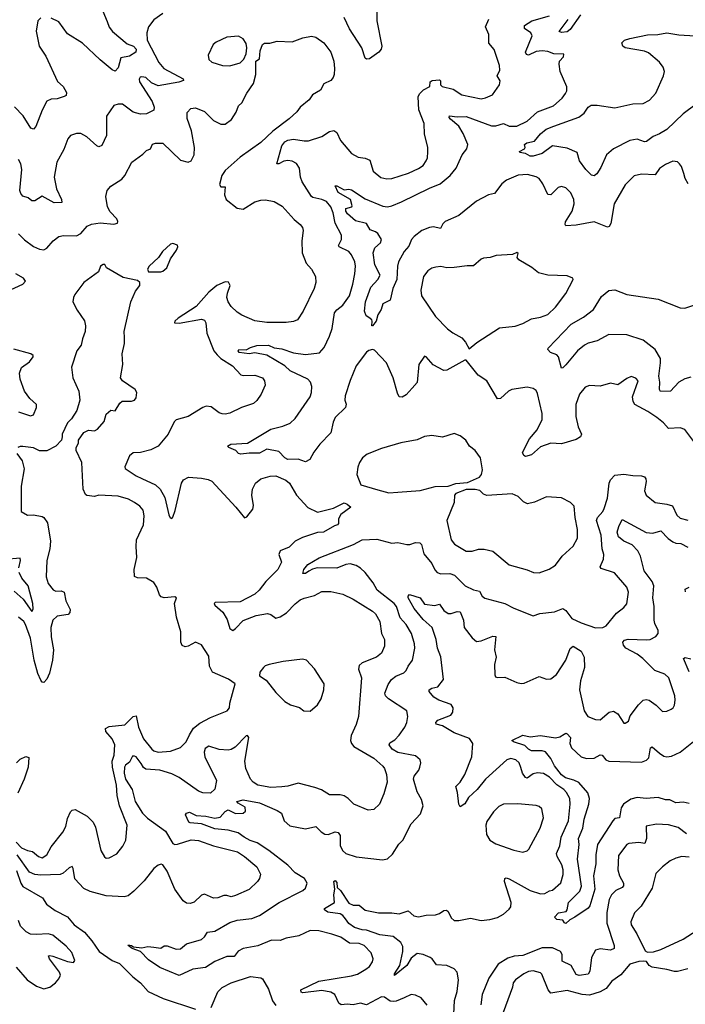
# Model space of a CAD drawing. Extents: x 1771496 to 1971148, y 471553 to 643630.
# Tile 255 of 256: x 1778513 to 1782989, y 625490 to 632114. Entities that reach past the tile are written whole.
import ezdxf

# ---------------------------------------------------------------- set-up
doc = ezdxf.new("R2010")
doc.units = 0

msp = doc.modelspace()

# ---------------------------------------------------------------- linework, layer by layer
at = {"layer": '0CON10XD'}
for points in [[(1779050, 632225), (1779100.8, 632100.8), (1779114.1, 632064.1), (1779136.9, 632035), (1779235, 631951.8), (1779277.5, 631935), (1779295.4, 631914.6), (1779294.4, 631895.6), (1779251.2, 631868.8), (1779193.4, 631856.6), (1779175, 631790), (1779155, 631768), (1779135, 631777.5), (1779055, 631843.1), (1778935, 631956.7), (1778835, 632019.2), (1778775, 632100), (1778725, 632124.4)], [(1779475.7, 632155), (1779415, 632112.5), (1779378.6, 632065), (1779366.7, 632025), (1779370.5, 631975), (1779447.9, 631825), (1779483.1, 631785), (1779612.5, 631715), (1779615.4, 631704.6), (1779584, 631694), (1779445, 631668), (1779398.4, 631688.4), (1779360, 631725), (1779335, 631730), (1779323.6, 631726.4), (1779316.8, 631713.2), (1779317.8, 631695), (1779404.2, 631564.2), (1779416.9, 631525), (1779415.5, 631504.5), (1779365, 631480), (1779325, 631478.4), (1779275, 631491.6), (1779205, 631544.4), (1779175, 631545.7), (1779145, 631536), (1779095.7, 631465), (1779095.7, 631335), (1779065, 631266.7), (1779045, 631258), (1779031.2, 631265), (1778965, 631326.7), (1778925, 631347.1), (1778895, 631349.2), (1778855, 631334.2), (1778837, 631313), (1778809.1, 631240.9), (1778763.2, 631155), (1778744.2, 631054.2), (1778760.6, 630975), (1778793.3, 630905), (1778796.7, 630883.3), (1778745, 630882.7), (1778665, 630925.7), (1778615, 630894.2), (1778595, 630894.2), (1778568.8, 630915), (1778535, 630927.1), (1778520, 630945), (1778513.1, 630965), (1778528.1, 631105), (1778521.4, 631145), (1778505, 631173.8)], [(1780914.6, 632175.4), (1780914.6, 632105), (1780948.5, 631935), (1780943.8, 631915), (1780927.5, 631895), (1780865, 631850), (1780845, 631847.1), (1780835, 631854.2), (1780813.4, 631925), (1780731.2, 632051.2), (1780695, 632127.5)], [(1782284.1, 632145.9), (1782215, 632048.2), (1782195, 632032), (1782155, 632026.7), (1782141.4, 632035), (1782200.5, 632115)], [(1778655, 632125.8), (1778634.2, 632105), (1778623.1, 632036.9), (1778644.2, 631935), (1778689.3, 631869.3), (1778767.7, 631697.7), (1778804.2, 631665), (1778827.1, 631625), (1778825.5, 631604.5), (1778812.9, 631597.1), (1778765, 631581.4), (1778725, 631580), (1778694.6, 631565.4), (1778663.1, 631505), (1778622, 631395), (1778605, 631376.2), (1778588.8, 631385), (1778536.4, 631466.4), (1778477.9, 631527.9)], [(1782015, 629240), (1781955, 629186.9), (1781915, 629176.2), (1781902.7, 629182.7), (1781893.1, 629203.1), (1781941.2, 629295), (1781992.9, 629355), (1782025.4, 629425), (1782025.9, 629465), (1781995, 629600), (1781985, 629620), (1781965, 629633.5), (1781925, 629641.8), (1781821.2, 629625), (1781800, 629615), (1781745, 629566), (1781725, 629563.8), (1781653.3, 629685), (1781595, 629721.2), (1781515, 629822.5), (1781505, 629822.5), (1781385, 629756.2), (1781365, 629753.8), (1781292.7, 629792.7), (1781246.7, 629845), (1781235, 629850), (1781195.9, 629794.1), (1781185, 629672.5), (1781151.2, 629635), (1781110.9, 629589.1), (1781085, 629574), (1781065, 629576.2), (1781052.2, 629602.2), (1781025.3, 629705.3), (1780979.1, 629805), (1780899.7, 629889.7), (1780885, 629894.6), (1780860.8, 629889.2), (1780845, 629877.5), (1780774.6, 629785.4), (1780735, 629687.5), (1780702.4, 629582.4), (1780698.6, 629555), (1780707.5, 629527.5), (1780703.1, 629505), (1780635, 629437.5), (1780620.8, 629405), (1780604.6, 629335.4), (1780531.7, 629258.3), (1780491.2, 629205), (1780464.4, 629155), (1780435, 629140), (1780385, 629156.2), (1780315, 629154), (1780296.5, 629165), (1780255, 629208.1), (1780175, 629224.6), (1780125, 629198.2), (1780055, 629198.2), (1780000.2, 629190.2), (1779983.3, 629195), (1779965.8, 629215.8), (1779920, 629235), (1779910, 629245), (1779932.7, 629257.3), (1780045, 629265.7), (1780201.9, 629358.1), (1780281.5, 629378.5), (1780331.2, 629398.8), (1780365, 629430.8), (1780465, 629575.8), (1780475.4, 629605.4), (1780476.2, 629646.2), (1780468.1, 629675), (1780449.4, 629695), (1780331.5, 629751.5), (1780295, 629785.2), (1780175, 629857.8), (1780095, 629871.8), (1780055, 629866.5), (1779988, 629875), (1779982, 629885), (1779986.1, 629893.9), (1780035, 629892), (1780065, 629907.8), (1780108.3, 629921.7), (1780185, 629923.3), (1780225, 629906.2), (1780275, 629899.7), (1780355, 629872.3), (1780435, 629862.1), (1780528, 629872), (1780561.2, 629908.8), (1780596.5, 629985), (1780613.1, 630036.9), (1780628.9, 630141.1), (1780645, 630161.4), (1780686.5, 630193.5), (1780730.4, 630255), (1780753.8, 630335), (1780765.5, 630405), (1780771.9, 630455), (1780765.6, 630485), (1780745, 630531.2), (1780725, 630554.2), (1780660.8, 630585), (1780655.8, 630595), (1780677.7, 630635), (1780677.3, 630665), (1780633.9, 630745), (1780620.6, 630815), (1780604.7, 630855), (1780575, 630891.2), (1780543.8, 630905), (1780485, 630917.3), (1780474.7, 630924.7), (1780413.2, 631023.2), (1780401.7, 631055), (1780395.3, 631115.3), (1780375, 631146.5), (1780345, 631162.1), (1780315, 631165.4), (1780289.1, 631160.9), (1780255, 631144.4), (1780241.2, 631145), (1780274.8, 631265.2), (1780295, 631292.5), (1780315, 631304.1), (1780355, 631310), (1780425, 631297.9), (1780455, 631299.4), (1780545, 631327.9), (1780595, 631360.6), (1780625, 631368.6), (1780644.5, 631354.5), (1780670.9, 631300.9), (1780745, 631214.2), (1780789.1, 631189.1), (1780835, 631182.9), (1780868, 631168), (1780890, 631095), (1780942.1, 631052.1), (1780982.1, 631042.1), (1781015, 631044.4), (1781128.3, 631081.7), (1781195, 631112.5), (1781225, 631133.8), (1781245.7, 631165), (1781255.6, 631185), (1781258.1, 631225), (1781256.3, 631256.3), (1781234.2, 631344.2), (1781232.9, 631415), (1781196.8, 631506.8), (1781192.3, 631595), (1781201.5, 631615), (1781227.8, 631642.2), (1781270.6, 631665), (1781272, 631695), (1781287.5, 631705), (1781335, 631708.6), (1781342.5, 631702.5), (1781342.5, 631675), (1781354.2, 631665), (1781427, 631647), (1781485, 631608.5), (1781615, 631581.8), (1781645, 631587.3), (1781691.6, 631608.4), (1781740, 631675), (1781742.7, 631702.7), (1781723.8, 631735), (1781740.6, 631775), (1781740, 631805), (1781703.4, 631913.4), (1781666.4, 631956.4), (1781668.2, 632015), (1781645.8, 632065), (1781667.7, 632117.7)], [(1783008.9, 631008.9), (1782987.1, 631045), (1782977.9, 631077.9), (1782963.3, 631125), (1782950, 631145), (1782935, 631156.7), (1782905, 631161.2), (1782855, 631140), (1782815, 631112), (1782785, 631070.8), (1782695, 631075.6), (1782645, 631064.2), (1782585, 631002.5), (1782509.6, 630875), (1782486.9, 630743.1), (1782477.4, 630722.6), (1782465, 630717.5), (1782375, 630754.5), (1782255, 630731.5), (1782186, 630726), (1782180, 630735), (1782184, 630754), (1782228.5, 630825), (1782241.1, 630875), (1782238.9, 630905), (1782219.2, 630949.2), (1782185, 630982.9), (1782155, 630991.1), (1782134.2, 630985), (1782085, 630935.7), (1782065, 630937.5), (1782030.6, 631010.6), (1782005.5, 631045.5), (1781986.5, 631056.5), (1781927.9, 631072.1), (1781865, 631068.7), (1781785.8, 631035), (1781755, 631009.2), (1781705.8, 630945), (1781665, 630935.6), (1781585, 630893.5), (1781465, 630796.7), (1781372.9, 630755), (1781358.5, 630741.5), (1781341.4, 630708.6), (1781295, 630719.3), (1781268.8, 630715), (1781217.5, 630695), (1781165, 630655.5), (1781148.5, 630635), (1781128.8, 630591.2), (1781097.1, 630555), (1781060.4, 630485), (1781052.7, 630455), (1781048.7, 630365), (1781022.5, 630305), (1781005, 630226.7), (1780955, 630201.4), (1780944, 630165), (1780921.3, 630128.7), (1780910, 630085), (1780885, 630053.3), (1780880, 630055), (1780884, 630085), (1780880, 630095), (1780860.5, 630110.5), (1780841.7, 630121.7), (1780832.2, 630152.2), (1780839.2, 630215), (1780873.3, 630315), (1780921.3, 630365), (1780936.7, 630395), (1780901.4, 630465), (1780890.8, 630545), (1780901.4, 630578.6), (1780938.3, 630611.7), (1780945.5, 630635.5), (1780920, 630675), (1780905, 630687.1), (1780870.2, 630700.2), (1780845, 630742), (1780770.4, 630760.4), (1780717, 630807), (1780706, 630825), (1780706.7, 630843.3), (1780745.9, 630854.1), (1780749.3, 630860.7), (1780736.9, 630905), (1780655, 630951.3), (1780633.9, 630996.1), (1780645, 630996), (1780695, 630968.6), (1780725, 630972.5), (1780745, 630968.1), (1780835, 630907.5), (1780955, 630858.5), (1780985, 630855.4), (1781015, 630860.8), (1781080.7, 630889.3), (1781269.1, 630980.9), (1781340.6, 631009.4), (1781408.2, 631065), (1781448.5, 631115), (1781488.1, 631205), (1781520, 631245), (1781525.6, 631275), (1781495, 631348.6), (1781466.8, 631396.8), (1781409.4, 631445), (1781400.6, 631455), (1781402.5, 631467.5), (1781455, 631460.7), (1781515, 631461.8), (1781685, 631398.8), (1781715, 631399.1), (1781765, 631414.5), (1781805, 631397.7), (1781855, 631398.4), (1781925, 631431.1), (1781995, 631492.9), (1782102.5, 631535), (1782160.6, 631585), (1782183.1, 631616.9), (1782190.9, 631635), (1782191.4, 631661.4), (1782147.8, 631765), (1782140.6, 631815), (1782142.5, 631835), (1782168.8, 631865), (1782172.5, 631882.5), (1782105, 631884.4), (1782065, 631900.9), (1782025, 631904.6), (1781985, 631898.9), (1781935, 631875.6), (1781920.7, 631880.7), (1781913.5, 631895), (1781957.9, 632005), (1781950.5, 632025), (1781907.8, 632055), (1781906.7, 632075), (1781957.1, 632105), (1782075, 632139.6)], [(1783061.2, 631545), (1782975, 631480), (1782864.2, 631375.8), (1782815.2, 631344.8), (1782771.4, 631328.6), (1782726.7, 631293.3), (1782715, 631291.5), (1782665, 631309.2), (1782615, 631301.1), (1782505, 631245.7), (1782459.4, 631205), (1782420.9, 631119.1), (1782394.1, 631075.9), (1782375, 631063.8), (1782357.7, 631067.7), (1782320, 631105), (1782276.9, 631165), (1782260.8, 631220.8), (1782195, 631250), (1782095, 631265.6), (1782025, 631213.5), (1781965, 631196), (1781945, 631196.7), (1781915, 631213.3), (1781875, 631220), (1781873.8, 631226.2), (1781907.5, 631245), (1781912.5, 631255), (1781907.5, 631275), (1781923.3, 631285), (1781974.5, 631295.5), (1782015, 631345.7), (1782052.7, 631377.3), (1782103.6, 631396.4), (1782271.6, 631458.4), (1782309.2, 631485), (1782335.7, 631524.3), (1782355, 631538.8), (1782395, 631539.4), (1782515, 631521.5), (1782635, 631548.2), (1782705, 631548.9), (1782748, 631572), (1782790.8, 631619.2), (1782842.5, 631735), (1782848.1, 631765), (1782840, 631795), (1782815, 631828.6), (1782740.5, 631890.5), (1782715, 631901.2), (1782583.8, 631923.8), (1782568.8, 631935), (1782562.3, 631957.7), (1782578.8, 631975), (1782615, 631988.2), (1782735, 632012), (1782804.6, 632014.6), (1782865, 632025.4), (1782945, 632012.2), (1783055, 632004.3)], [(1778505, 630673.8), (1778545, 630632), (1778605, 630588), (1778645, 630570), (1778675, 630565.8), (1778695, 630576), (1778738, 630625), (1778775, 630656), (1778807.3, 630662.7), (1778895, 630658.9), (1778925, 630675.8), (1778966.3, 630723.7), (1778995, 630738.5), (1779055, 630746.2), (1779145, 630738.6), (1779170, 630745), (1779173.8, 630755), (1779165.7, 630775), (1779120.2, 630820.2), (1779103.3, 630855), (1779092.9, 630925), (1779102, 630965), (1779126.6, 630993.4), (1779199.8, 631040.2), (1779220, 631065), (1779265.8, 631155), (1779341.5, 631208.5), (1779365, 631234), (1779392, 631245), (1779405, 631276.2), (1779425.9, 631284.1), (1779475, 631282), (1779595, 631168), (1779645, 631156), (1779665.5, 631164.5), (1779685.7, 631205), (1779689.2, 631255), (1779669.2, 631365), (1779639.7, 631449.7), (1779639.7, 631490.3), (1779663, 631517), (1779695, 631520.8), (1779755, 631495.8), (1779791.1, 631461.1), (1779816.2, 631435), (1779865, 631410.8), (1779895, 631412), (1779937.9, 631442.1), (1779969.1, 631490.9), (1779983.8, 631535), (1780005.5, 631554.5), (1780039.5, 631620.5), (1780086, 631685), (1780100.8, 631745), (1780100, 631835), (1780125, 631850), (1780128.9, 631905), (1780145, 631946.2), (1780160, 631955), (1780195, 631955.5), (1780245, 631968.2), (1780345, 631964.3), (1780417.7, 631992.3), (1780475, 632003.3), (1780505, 631996), (1780557.9, 631957.9), (1780606, 631895), (1780624.2, 631835), (1780630, 631785), (1780626.7, 631745), (1780621.2, 631725), (1780604.2, 631705.8), (1780558.3, 631681.7), (1780535, 631638.8), (1780482.4, 631607.6), (1780459.2, 631575), (1780398.8, 631525), (1780376.2, 631495), (1780325, 631447.5), (1780215.8, 631364.2), (1780135, 631287.5), (1779995, 631187.8), (1779895, 631098.6), (1779871.1, 631065), (1779855.8, 631005), (1779865, 630990), (1779895, 630990), (1779889.3, 630935), (1779901.2, 630905), (1779975.5, 630845.5), (1780015, 630838.6), (1780095, 630888), (1780135, 630898.8), (1780165, 630901.2), (1780225, 630891.2), (1780278.3, 630858.3), (1780359.1, 630769.1), (1780398.8, 630735), (1780413.8, 630715), (1780418.8, 630695), (1780410, 630625), (1780413.1, 630545), (1780438.1, 630475), (1780475.8, 630435), (1780501.4, 630385), (1780504.3, 630345), (1780493.6, 630306.4), (1780417.9, 630152.1), (1780380, 630095), (1780355, 630084.2), (1780305, 630076), (1780175, 630077.1), (1780095, 630088.6), (1780006.4, 630126.4), (1779976, 630145), (1779935, 630184.2), (1779915.7, 630215), (1779905.7, 630245), (1779909.4, 630275), (1779927.1, 630325), (1779917.5, 630347.5), (1779895, 630349.2), (1779838, 630325), (1779785, 630280.6), (1779698.9, 630185), (1779578.8, 630105), (1779556.7, 630085), (1779553.8, 630075), (1779585, 630072.2), (1779735, 630098.2), (1779755, 630092.5), (1779764.5, 630074.5), (1779772, 630005), (1779819.1, 629885), (1779840, 629860)], [(1779925, 631803.1), (1779995, 631824.2), (1780020.9, 631849.1), (1780036.2, 631885), (1780040.8, 631925), (1780035, 631953.3), (1780015, 631985.8), (1779985, 632003.8), (1779905, 631996.7), (1779835, 631963.3), (1779814.2, 631945.8), (1779780, 631875), (1779783.8, 631845), (1779805, 631828.8), (1779875.8, 631805.8), (1779925, 631803.1)], [(1779463, 630417), (1779475, 630422.5), (1779502.5, 630445), (1779527.5, 630505), (1779567.7, 630562.3), (1779576.7, 630585), (1779575, 630597.5), (1779543, 630607), (1779526.4, 630603.6), (1779473.3, 630555), (1779446.4, 630513.6), (1779382.5, 630455), (1779372.5, 630435), (1779378.3, 630418.3), (1779463, 630417)], [(1781535, 629900), (1781587, 629943), (1781738.3, 630041.7), (1781845, 630052.9), (1781895, 630069.2), (1781955, 630101.4), (1782015, 630112.9), (1782065, 630131.4), (1782115, 630180), (1782185, 630271.2), (1782233.8, 630365), (1782233.3, 630375), (1782195, 630391.2), (1782065, 630395.8), (1782000.9, 630410.9), (1781957.6, 630447.6), (1781868.8, 630498.8), (1781858.8, 630515), (1781865, 630540), (1781855, 630547.5), (1781826.4, 630533.6), (1781716.4, 630526.4), (1781675.8, 630514.2), (1781630.7, 630509.3), (1781615, 630503.3), (1781565, 630457.5), (1781522.1, 630457.9), (1781435, 630445.5), (1781384.4, 630444.4), (1781345, 630454), (1781310.3, 630449.7), (1781285, 630443.1), (1781258, 630425), (1781227.1, 630385), (1781209.4, 630295), (1781215.7, 630255.7), (1781308, 630118), (1781390, 630035), (1781425, 630007.5), (1781485, 629973.8), (1781510, 629945), (1781535, 629900)], [(1779095, 626473.8), (1779115, 626474), (1779165, 626502), (1779205.5, 626554.5), (1779225.7, 626595), (1779235.6, 626695), (1779184.7, 626824.7), (1779168.5, 626895), (1779163.5, 626965), (1779135.8, 627085), (1779135.2, 627124.8), (1779147.1, 627165), (1779153.6, 627235), (1779134.5, 627275), (1779091.5, 627325), (1779090.8, 627345), (1779115, 627358.5), (1779220.5, 627369.5), (1779275, 627425.7), (1779295, 627431.2), (1779312.3, 627355), (1779346.4, 627275), (1779401.4, 627205), (1779415, 627194.4), (1779445, 627185.6), (1779526.3, 627193.7), (1779595, 627217.1), (1779632.9, 627255), (1779655, 627302.5), (1779682.3, 627347.7), (1779725, 627381.1), (1779795, 627418.1), (1779908.8, 627465), (1779923.8, 627485), (1779926, 627515), (1779962.5, 627645), (1779917.9, 627677.9), (1779808.8, 627725), (1779789.2, 627765), (1779785, 627832.5), (1779735, 627907.5), (1779695, 627926.7), (1779645, 627898.8), (1779625, 627893.8), (1779605, 627902.5), (1779596, 627925), (1779595.5, 627995), (1779566.5, 628095), (1779553.6, 628186.4), (1779566.7, 628225), (1779555, 628230), (1779485, 628223.8), (1779465, 628230), (1779453.8, 628245), (1779435.9, 628295.9), (1779415, 628326.7), (1779365.6, 628355.6), (1779305, 628359.2), (1779285, 628366.7), (1779282.2, 628415), (1779300.6, 628495), (1779295, 628570), (1779299.2, 628615), (1779345.7, 628715), (1779350.6, 628775), (1779342, 628815), (1779320.3, 628840.3), (1779285, 628865.7), (1779245, 628887.5), (1779175, 628908.6), (1779045, 628915.8), (1779015, 628906.2), (1778965, 628912), (1778955, 628918.8), (1778938.9, 628955), (1778930, 629135), (1778892.5, 629215), (1778892.5, 629235), (1778907.5, 629265), (1778907.5, 629285), (1778945, 629336.7), (1778975, 629351.2), (1779015, 629348.8), (1779035, 629358), (1779080.2, 629409.8), (1779095, 629460), (1779125, 629486.7), (1779155, 629482.5), (1779186.7, 629535), (1779201.7, 629548.3), (1779265, 629546.7), (1779285, 629553.3), (1779295, 629570), (1779300, 629605), (1779290, 629625), (1779205, 629683.3), (1779191.2, 629705), (1779206.7, 629795), (1779202.5, 629865), (1779218, 629935), (1779216.7, 629975), (1779216.2, 630015), (1779260, 630215), (1779291.7, 630288.3), (1779320, 630325), (1779320, 630345), (1779305, 630360), (1779208.3, 630378.3), (1779097.5, 630445), (1779086.1, 630466.1), (1779075, 630466.2), (1779056.7, 630455), (1779041.7, 630418.3), (1778945, 630346.7), (1778884.2, 630265.8), (1778873.8, 630245), (1778871.2, 630215), (1778898.8, 630158.8), (1778948.6, 630088.6), (1778955.9, 630054.1), (1778954, 630015), (1778934.3, 629965.7), (1778925.8, 629925), (1778898, 629885), (1778862, 629775), (1778870, 629705), (1778910, 629615), (1778917.5, 629555), (1778896, 629485), (1778860.5, 629429.5), (1778835, 629402.5), (1778798.8, 629325), (1778798, 629308), (1778793.8, 629285), (1778756.7, 629245), (1778695.8, 629214.2), (1778645, 629214.2), (1778605, 629234.2), (1778535, 629243.3), (1778515, 629243.3), (1778500, 629235)], [(1778425.4, 630284.6), (1778534, 630335), (1778552.5, 630355), (1778538, 630375), (1778488, 630405)], [(1783025, 629708), (1782985, 629698), (1782945, 629674.2), (1782890, 629615), (1782822.3, 629612.3), (1782814.5, 629625), (1782817.3, 629675), (1782809.5, 629715), (1782822.5, 629805), (1782821.1, 629835), (1782785.4, 629895), (1782705, 629956.9), (1782595, 629993.5), (1782473.6, 629996.4), (1782397, 629953), (1782335, 629937.3), (1782310.8, 629925), (1782263.1, 629885), (1782185, 629790.8), (1782165, 629771.2), (1782155, 629770), (1782135, 629846.7), (1782125, 629858), (1782081.2, 629875), (1782063.8, 629895), (1782066.2, 629905), (1782220, 630065), (1782305, 630113.1), (1782371.4, 630165), (1782425, 630252), (1782475, 630292), (1782515, 630296.2), (1782595, 630264.5), (1782807.1, 630232.9), (1782955, 630176.2), (1782985, 630173.6), (1783045, 630192.9)], [(1778505.2, 629475.2), (1778585, 629449.1), (1778605.6, 629455), (1778625.5, 629505), (1778625.8, 629525), (1778581.5, 629565), (1778545, 629614.2), (1778516.7, 629695), (1778511.4, 629735), (1778525, 629773.8), (1778578.4, 629811.6), (1778604.3, 629845), (1778602.5, 629855), (1778586.7, 629866.7), (1778472.5, 629897.5)], [(1779840, 629860), (1779865.5, 629835.5), (1779944, 629784), (1779998.8, 629725), (1780015, 629719.4), (1780095, 629721.4), (1780145, 629704), (1780160, 629685), (1780162.5, 629655), (1780137.5, 629595), (1780107.5, 629552.5), (1780085, 629532), (1780005, 629504.2), (1779925, 629467.1), (1779895, 629459.4), (1779875, 629462.5), (1779855, 629469.2), (1779799.8, 629509.8), (1779766.6, 629513.4), (1779745, 629505.6), (1779646.7, 629443.3), (1779565, 629422.2), (1779551.8, 629408.2), (1779510.6, 629325), (1779444.6, 629245.4), (1779395, 629219.1), (1779325, 629202.5), (1779275, 629198.9), (1779251.4, 629178.6), (1779220.8, 629105), (1779222.5, 629095), (1779295, 629045.5), (1779335, 629026.2), (1779425, 628983.6), (1779457.8, 628955), (1779488.8, 628898.8), (1779515, 628782.5), (1779525, 628762.5), (1779535, 628757.5), (1779543.6, 628766.4), (1779558.6, 628811.4), (1779601.1, 628995), (1779615, 629017.1), (1779647.5, 629035), (1779735, 629030), (1779780.7, 629020.7), (1779805, 629009.2), (1779966.9, 628835), (1780025, 628763.3), (1780039.7, 628770.3), (1780079.5, 628820.5), (1780084, 628845), (1780074.3, 628915), (1780079.2, 628955), (1780098, 628995), (1780133.3, 629025), (1780196.8, 629043.2), (1780234.3, 629044.3), (1780302.5, 629015), (1780326, 628995), (1780374, 628915), (1780451.4, 628831.4), (1780515, 628800), (1780623.6, 628826.4), (1780695, 628863.6), (1780715.8, 628855), (1780738.8, 628835), (1780673.3, 628785), (1780657.5, 628755), (1780657.5, 628725), (1780650, 628715), (1780630.5, 628709.5), (1780555, 628665.7), (1780515, 628664.4), (1780415, 628631.1), (1780364.7, 628605.3), (1780324.7, 628565.3), (1780265, 628540.6), (1780254.4, 628515), (1780272.7, 628465), (1780249.2, 628415), (1780167.1, 628335), (1780123.6, 628276.4), (1780095, 628249.6), (1779995, 628197.9), (1779826.2, 628193.8), (1779820, 628185), (1779826, 628175), (1779878.8, 628128.8), (1779908.7, 628078.7), (1779925, 628018.6), (1779945, 628004.4), (1779965, 628017.5), (1780015, 628071.5), (1780103.8, 628105), (1780178.1, 628118.1), (1780202.1, 628112.1), (1780235, 628087.8), (1780265, 628095.5), (1780306.9, 628123.1), (1780365, 628184.2), (1780399.1, 628210.9), (1780425, 628222.9), (1780495, 628239.2), (1780544.2, 628265.8), (1780605, 628266), (1780685, 628250), (1780755, 628215.8), (1780886, 628135), (1780905, 628117.5), (1780935.6, 628065), (1780946.2, 627985), (1780966, 627945), (1780965, 627900), (1780945, 627852.5), (1780911.2, 627825), (1780815, 627786.5), (1780795, 627769.2), (1780791.2, 627745), (1780812.2, 627685), (1780790, 627425), (1780775, 627372.5), (1780741.5, 627298.5), (1780737.1, 627265), (1780743.6, 627243.6), (1780760, 627225), (1780895, 627145.6), (1780955, 627091.4), (1780965.6, 627075), (1780979.4, 627035), (1780984.3, 626985), (1780962, 626905), (1780932, 626835), (1780895, 626800), (1780855, 626796.7), (1780760, 626835), (1780722, 626875), (1780695, 626891.4), (1780667.9, 626897.9), (1780595, 626897.8), (1780542.4, 626932.4), (1780498.3, 626948.3), (1780385, 626976.9), (1780315, 626956.7), (1780275, 626953.5), (1780201.3, 626948.7), (1780115, 626963.5), (1780083, 626983), (1780065, 627004), (1780034.5, 627075), (1780026.9, 627125), (1780054, 627284), (1780045, 627298), (1780035, 627295.7), (1779961.3, 627218.7), (1779935, 627204.6), (1779915, 627200.4), (1779855, 627203.8), (1779785, 627226.5), (1779760.1, 627209.9), (1779753.4, 627185), (1779757.5, 627155), (1779836.1, 626995), (1779825, 626938), (1779795, 626910.8), (1779745, 626911.4), (1779715, 626924.4), (1779585.6, 627015), (1779535, 627040.8), (1779455, 627063.9), (1779361.3, 627071.3), (1779345, 627083.1), (1779328.9, 627108.9), (1779295, 627153.5), (1779285, 627160), (1779271.9, 627158.1), (1779252.1, 627117.9), (1779225, 627098.2), (1779217.3, 627085), (1779215.6, 627045), (1779225, 627003.2), (1779269.2, 626935), (1779289.7, 626855), (1779339.7, 626775), (1779371.7, 626741.7), (1779493.1, 626655), (1779541.7, 626571.7), (1779555, 626565.6), (1779575, 626567.3), (1779665.5, 626595.5), (1779715, 626590.6), (1779815, 626555.5), (1779978, 626515), (1780025.6, 626485), (1780108.1, 626415), (1780132.5, 626365), (1780125.7, 626335), (1780112.5, 626315), (1780057, 626263), (1779965, 626221.4), (1779935, 626212.2), (1779905, 626222.5), (1779885, 626222.5), (1779845, 626206), (1779815.9, 626204.1), (1779755, 626231.2), (1779735, 626223.8), (1779685, 626176), (1779658.3, 626168.3), (1779635, 626170), (1779612, 626185), (1779555, 626264), (1779504.2, 626385), (1779475, 626427.5), (1779465, 626433.3), (1779445, 626426.7), (1779415, 626404), (1779350.2, 626319.8), (1779280.3, 626249.7), (1779241.3, 626218.7), (1779215, 626211.9), (1779095, 626220), (1778987.8, 626247.8), (1778945, 626268.6), (1778882.7, 626332.7), (1778873.3, 626403.3), (1778865, 626417.5), (1778845, 626408.5), (1778805, 626370.8), (1778785, 626363.3), (1778655, 626357.5), (1778615, 626362.9), (1778579.4, 626379.4), (1778495.4, 626495)], [(1783047, 629277), (1782985, 629356.2), (1782955, 629368.8), (1782875, 629364.2), (1782841.3, 629401.3), (1782797, 629437), (1782737.4, 629477.4), (1782650, 629525), (1782637.5, 629545), (1782633.9, 629576.1), (1782671.1, 629685), (1782655, 629702.7), (1782625, 629712.5), (1782595, 629700.8), (1782535, 629656.2), (1782485, 629668.8), (1782415, 629648.8), (1782345, 629652.9), (1782315, 629640.8), (1782276.6, 629593.4), (1782251.4, 629525), (1782252.5, 629445), (1782268.6, 629375), (1782290, 629325), (1782283, 629307), (1782255, 629290), (1782155, 629260.6), (1782085, 629265.6), (1782015, 629240)], [(1780995, 628930), (1781055, 628934.3), (1781205, 628947.1), (1781307, 628973), (1781395, 628976), (1781445, 628993.1), (1781525, 629000.6), (1781604.2, 629035), (1781617.5, 629055), (1781624, 629085), (1781612, 629165), (1781575.9, 629215.9), (1781536.7, 629245), (1781513.8, 629285), (1781475, 629313.8), (1781435, 629328.8), (1781355, 629306.2), (1781285, 629316.2), (1781235, 629310), (1781185, 629288), (1781075, 629266), (1780945, 629229.2), (1780848.3, 629191.7), (1780818.8, 629165), (1780798, 629135), (1780785.8, 629104.2), (1780780, 629055), (1780806.7, 628985), (1780920.3, 628950.3), (1780995, 628930)], [(1778493.3, 629195), (1778528.8, 629145), (1778542.3, 629092.3), (1778522.5, 628975), (1778522.5, 628805), (1778565, 628780), (1778605, 628782), (1778665, 628772), (1778676, 628765), (1778699.3, 628729.3), (1778720.6, 628605), (1778715.5, 628554.5), (1778694.4, 628474.4), (1778691.4, 628365), (1778705, 628321.2), (1778737.1, 628277.1), (1778755, 628270), (1778791.5, 628271.5), (1778811.5, 628261.5), (1778822.7, 628205), (1778853.2, 628145), (1778850, 628125), (1778838.1, 628111.9), (1778765, 628100.5), (1778736.5, 628075), (1778722.8, 628025), (1778725, 627962.5), (1778739.6, 627875), (1778733.1, 627805), (1778712.8, 627717.2), (1778695, 627676.7), (1778675, 627654), (1778665, 627656.2), (1778655, 627671.2), (1778634.6, 627715), (1778610.4, 627805), (1778585, 627954), (1778552.4, 628045), (1778540.4, 628065), (1778504.5, 628095)], [(1781253.2, 625483.2), (1781213.4, 625533.4), (1781175, 625551.5), (1781145, 625555.4), (1781097.4, 625532.6), (1781045, 625510.7), (1781025, 625508.3), (1781005, 625511.8), (1780965, 625537.2), (1780945, 625540.8), (1780845, 625486.8), (1780805, 625497.7), (1780755, 625485.8), (1780715, 625490.4), (1780675, 625486.5), (1780658.2, 625498.2), (1780632.9, 625555), (1780605, 625570.2), (1780545, 625582.6), (1780415.8, 625565.8), (1780405, 625571.2), (1780403.4, 625586.6), (1780525, 625645.9), (1780745, 625681.1), (1780785, 625693.2), (1780840.6, 625725), (1780864.3, 625745), (1780885.8, 625775), (1780890.8, 625795), (1780876.9, 625835), (1780828.6, 625885), (1780795, 625897.7), (1780730.9, 625900.9), (1780671.5, 625941.5), (1780611.2, 625961.2), (1780525, 625983.5), (1780465, 625985.3), (1780390.2, 625949.8), (1780305.8, 625935), (1780265, 625918.4), (1780205, 625921.1), (1780115, 625882.4), (1780015, 625864.7), (1779982.8, 625847.2), (1779955, 625811.1), (1779905, 625810.3), (1779825, 625777.4), (1779762, 625738), (1779676.2, 625725), (1779585, 625684.4), (1779455, 625738.1), (1779378.3, 625788.3), (1779324.6, 625844.6), (1779270, 625865), (1779242.5, 625885), (1779245, 625890), (1779265, 625886.2), (1779277, 625877), (1779335, 625870), (1779375, 625878.6), (1779415, 625873.1), (1779461.7, 625868.3), (1779485, 625882.5), (1779505, 625882.5), (1779565, 625861.2), (1779595, 625862), (1779635, 625895.7), (1779735, 625925.7), (1779755, 625942.5), (1779775, 625975.6), (1779825, 625982.7), (1779925, 626040.4), (1779975, 626055.7), (1780072.9, 626067.1), (1780125, 626088.2), (1780258.6, 626175), (1780416, 626255), (1780435, 626270.8), (1780445.7, 626305), (1780427.1, 626335), (1780365, 626373.8), (1780315.5, 626425.5), (1780188.2, 626525), (1780108.9, 626575), (1780062.2, 626592.2), (1780023.3, 626615), (1779982.2, 626642.2), (1779915, 626661), (1779825, 626669.8), (1779735, 626704.8), (1779659.4, 626709.4), (1779650.7, 626715), (1779628.8, 626765), (1779635, 626776), (1779655, 626783.1), (1779700.6, 626760.6), (1779765, 626756.2), (1779825, 626740.9), (1779861.1, 626748.9), (1779895, 626787.5), (1779915, 626798.6), (1779965, 626774.3), (1780015, 626776.2), (1780031.7, 626788.3), (1780029.2, 626815), (1779982.1, 626842.1), (1779973.3, 626855), (1780015.5, 626864.5), (1780125, 626845.8), (1780245, 626794.5), (1780272.9, 626775), (1780292, 626725), (1780329.7, 626689.7), (1780435, 626669.4), (1780505, 626685.8), (1780539.8, 626649.8), (1780564.6, 626634.6), (1780588.1, 626631.9), (1780635, 626649.4), (1780654.5, 626644.5), (1780668.1, 626625), (1780668.7, 626558.7), (1780682.9, 626525), (1780706.2, 626505), (1780775, 626482.5), (1780952.3, 626462.3), (1780985, 626468.8), (1781020.5, 626499.5), (1781063.2, 626566.8), (1781088.8, 626595), (1781145, 626703.8), (1781208.3, 626771.7), (1781225.7, 626824.3), (1781215, 626866.7), (1781185, 626918.8), (1781161.5, 627005), (1781165.7, 627025), (1781196.2, 627065), (1781204, 627085), (1781211.2, 627115), (1781206.2, 627135), (1781175, 627161.4), (1781055, 627182.9), (1781018.5, 627205), (1780997.1, 627235), (1781002, 627248), (1781035, 627267.8), (1781065, 627299.4), (1781102.2, 627355), (1781115, 627386.2), (1781123.3, 627425), (1781115.8, 627465), (1780991.9, 627545), (1780972.2, 627565), (1780967.3, 627582.7), (1780989.8, 627640.2), (1781011.9, 627675), (1781042.3, 627697.7), (1781095, 627719.5), (1781111.1, 627735), (1781124.8, 627765.2), (1781154.5, 627805), (1781169.1, 627885), (1781167.1, 627915), (1781147.4, 627985), (1781112.6, 628045), (1781070.2, 628090.2), (1781046.4, 628165), (1781030, 628185), (1780917.2, 628275), (1780890.3, 628325), (1780835.5, 628395.5), (1780805, 628424.6), (1780775, 628442.3), (1780735, 628452.1), (1780705, 628447.7), (1780645, 628424.1), (1780513.6, 628426.4), (1780481.8, 628418.2), (1780457.1, 628402.9), (1780435, 628387.5), (1780417.5, 628387.5), (1780424.4, 628415), (1780450.5, 628449.5), (1780526.7, 628493.3), (1780757.6, 628582.4), (1780815, 628614.5), (1780915, 628619.5), (1781015, 628592.9), (1781055, 628595.8), (1781115, 628584), (1781136.1, 628583.9), (1781175, 628596.2), (1781203.3, 628593.3), (1781215, 628582.5), (1781230.2, 628520.2), (1781284.6, 628455), (1781303.5, 628413.5), (1781320, 628395), (1781345, 628384.7), (1781405, 628387.2), (1781437.4, 628377.4), (1781507.5, 628305), (1781565, 628278.2), (1781605, 628268.6), (1781623.1, 628235), (1781641.6, 628221.6), (1781776, 628186), (1781835, 628155.6), (1781965, 628102.9), (1782010.3, 628119.7), (1782109.1, 628130.9), (1782165, 628152), (1782185, 628138), (1782225.4, 628085.4), (1782288.8, 628055), (1782385, 628022.5), (1782434.5, 628025.5), (1782455.7, 628035), (1782525, 628122), (1782575, 628160), (1782595, 628183.8), (1782606.6, 628263.4), (1782595, 628295.8), (1782513.5, 628393.5), (1782422.7, 628422.7), (1782415, 628432.5), (1782437.5, 628485), (1782440.4, 628515), (1782430, 628555), (1782423.2, 628645), (1782391.2, 628745), (1782399.1, 628765), (1782435, 628804.4), (1782444, 628825), (1782465.4, 628895), (1782476.9, 628995), (1782485, 629019.2), (1782515, 629048.9), (1782575, 629056.7), (1782635, 629046.9), (1782695, 629045.8), (1782715, 629037.8), (1782724.2, 629025), (1782725.8, 629005.8), (1782714, 628945), (1782725.5, 628915.5), (1782785.6, 628865.6), (1782865.5, 628855.5), (1782903.1, 628843.1), (1782931.5, 628781.5), (1782955, 628760.5), (1783005, 628746.4)], [(1782005, 628392.9), (1782072.4, 628417.6), (1782115, 628443.8), (1782160.8, 628505), (1782235, 628572.5), (1782263.6, 628626.4), (1782264.6, 628684.6), (1782247.9, 628765), (1782241.1, 628841.1), (1782216.6, 628866.6), (1782155, 628896), (1782055, 628903.3), (1781975, 628867.5), (1781927.3, 628857.3), (1781899.7, 628869.7), (1781865, 628906), (1781825, 628924.2), (1781655, 628912.5), (1781631.3, 628921.3), (1781606.1, 628946.1), (1781575, 628953.6), (1781515, 628952.2), (1781445, 628926), (1781436.7, 628915), (1781434, 628865), (1781384.3, 628745), (1781414.5, 628614.5), (1781435.7, 628585.7), (1781515, 628537.5), (1781555, 628537.1), (1781599.1, 628550.9), (1781635, 628551.9), (1781695, 628537.1), (1781805, 628445.8), (1781925, 628413.1), (1781967.5, 628395), (1782005, 628392.9)], [(1781432.4, 625422.4), (1781436.4, 625515), (1781455.3, 625575), (1781463.9, 625655), (1781455.5, 625705), (1781435, 625728.5), (1781385, 625749.6), (1781315.5, 625755.5), (1781286.9, 625795), (1781272, 625805), (1781225, 625825.6), (1781185, 625831.4), (1781145, 625799.4), (1781115, 625750.5), (1781033.3, 625683.3), (1781034.2, 625695), (1781068.2, 625751.8), (1781089.1, 625845), (1781089.1, 625879.1), (1781076.3, 625906.3), (1781025, 625945.3), (1780935, 625957.5), (1780845, 625989), (1780815, 625991.1), (1780765, 626006.6), (1780725, 626033.8), (1780703.8, 626063.8), (1780686.2, 626086.2), (1780667.3, 626097.3), (1780585, 626109.2), (1780562.5, 626125), (1780562.5, 626135), (1780628.6, 626175), (1780624.6, 626225), (1780631.4, 626265), (1780624.1, 626315.9), (1780635, 626322.5), (1780645, 626310), (1780648, 626275), (1780669.2, 626255), (1780725, 626170), (1780755, 626156.2), (1780795, 626156), (1780835, 626122), (1780925, 626105.6), (1781015, 626105.5), (1781065, 626098.1), (1781125, 626117.8), (1781163.8, 626083.8), (1781195, 626078.1), (1781245, 626088.9), (1781307.9, 626092.1), (1781335, 626100.8), (1781365, 626121.2), (1781383.6, 626123.6), (1781395, 626113.3), (1781415, 626071.2), (1781435, 626054.3), (1781465, 626052.5), (1781545, 626070), (1781615, 626053.1), (1781675, 626060), (1781725.4, 626074.6), (1781765.8, 626095), (1781805, 626129.2), (1781814.5, 626145.5), (1781817.5, 626175), (1781772.8, 626315), (1781775, 626336.9), (1781785, 626340.5), (1781805, 626334.6), (1781945, 626254.6), (1782015, 626231.8), (1782045, 626236.1), (1782075, 626253.8), (1782095, 626256.4), (1782152.2, 626307.8), (1782168, 626362), (1782168, 626395), (1782158.8, 626428.8), (1782126.1, 626485), (1782121.5, 626505), (1782143.8, 626555), (1782153.3, 626615), (1782203.3, 626725), (1782214.6, 626835), (1782211.2, 626875), (1782189.2, 626915), (1782170.8, 626935), (1782125.8, 626965.8), (1782075, 627018.2), (1782035, 627041.5), (1781995, 627047.1), (1781965, 627039.5), (1781925, 627011.5), (1781915, 627015.6), (1781893.8, 627045), (1781882.7, 627082.7), (1781870.4, 627115), (1781849.2, 627135), (1781815, 627142.9), (1781789.4, 627135), (1781645, 627003.3), (1781588.8, 626935), (1781529.9, 626880.1), (1781505, 626838.6), (1781475, 626818), (1781465.6, 626835.6), (1781456.9, 626915), (1781445.8, 626955), (1781475.3, 626984.7), (1781506.2, 627035), (1781552.5, 627155), (1781560.8, 627245), (1781538.3, 627278.3), (1781435, 627315.5), (1781355, 627363.9), (1781313.8, 627375), (1781310, 627385), (1781325, 627401.4), (1781411.2, 627435), (1781426, 627455), (1781428, 627485), (1781415, 627505.8), (1781331.2, 627535), (1781297.5, 627555), (1781266, 627595), (1781266.2, 627605), (1781285, 627615.6), (1781325, 627625.8), (1781363.3, 627675), (1781345, 627827.5), (1781321.5, 627885), (1781313.6, 627943.6), (1781285.7, 628025), (1781225, 628077.5), (1781165, 628153.1), (1781126, 628225), (1781124.2, 628235.8), (1781135, 628246.2), (1781205, 628223.8), (1781235, 628181.9), (1781305, 628173.1), (1781335, 628182.5), (1781365, 628140), (1781395, 628119.2), (1781415, 628118.1), (1781455, 628132.5), (1781475, 628129.4), (1781496.7, 628075), (1781502.5, 628025), (1781555, 627956.2), (1781585, 627931.2), (1781615, 627934), (1781695, 627967.1), (1781713.9, 627963.9), (1781705.7, 627875), (1781715.8, 627825), (1781706, 627775), (1781707, 627707), (1781713.3, 627693.3), (1781725, 627687.5), (1781775, 627691.2), (1781855, 627654), (1781885, 627648.8), (1781905, 627650), (1782005, 627695.8), (1782055, 627678), (1782085, 627680), (1782122.1, 627707.9), (1782185.6, 627805), (1782215, 627883.8), (1782235, 627898), (1782289.2, 627865), (1782308.9, 627825), (1782310.6, 627755), (1782284.6, 627665), (1782278.2, 627605), (1782308.1, 627465), (1782333.8, 627425), (1782383.9, 627406.1), (1782415, 627404.3), (1782475.5, 627454.5), (1782505, 627461.4), (1782534.4, 627444.4), (1782575, 627380), (1782585, 627380), (1782607.5, 627395), (1782618.6, 627431.4), (1782673.3, 627505), (1782705, 627535.5), (1782725, 627540.5), (1782745, 627536.7), (1782792.5, 627502.5), (1782835, 627458.8), (1782865, 627461.2), (1782892.5, 627475), (1782906.2, 627485), (1782915, 627502.5), (1782920.8, 627535), (1782917.5, 627565), (1782877.5, 627685), (1782850.3, 627710.3), (1782784.7, 627734.7), (1782703.6, 627815), (1782664.4, 627844.4), (1782588.5, 627885), (1782573.1, 627905), (1782569.5, 627925), (1782580.4, 627939.6), (1782605, 627946.2), (1782725, 627941.1), (1782752.5, 627945), (1782790, 627965), (1782806.7, 627985), (1782806.2, 628005), (1782782.6, 628052.6), (1782778.9, 628075), (1782780, 628165), (1782769.5, 628225), (1782776.4, 628305), (1782764.7, 628334.7), (1782712.9, 628405), (1782687.8, 628505), (1782669.8, 628539.8), (1782630.7, 628580.7), (1782576, 628605), (1782538.6, 628635), (1782529.4, 628665), (1782542.5, 628705)], [(1782542.5, 628705), (1782565, 628752), (1782725, 628663.8), (1782769.8, 628660.2), (1782825, 628675.3), (1782874, 628624), (1782905, 628601.2), (1782925, 628592.5), (1782958.8, 628588.8), (1783005, 628564.5)], [(1778507.9, 628425), (1778518.5, 628475), (1778515, 628492), (1778415, 628482.5)], [(1778475, 628269), (1778535.9, 628215), (1778595, 628132.9), (1778603.1, 628146.9), (1778600.7, 628185), (1778570, 628305), (1778527.4, 628357.4), (1778508.8, 628395)], [(1782989.2, 628265), (1782988, 628282), (1783015, 628296)], [(1780465, 627462.5), (1780515, 627503.8), (1780540, 627545), (1780557.1, 627605), (1780559.2, 627645), (1780495, 627746.7), (1780442.5, 627805), (1780415, 627812), (1780285, 627796.9), (1780190, 627775), (1780164.1, 627765.9), (1780152.5, 627755), (1780127.5, 627725), (1780125, 627700), (1780169.3, 627669.3), (1780235, 627587.5), (1780295, 627526.2), (1780334.1, 627504.1), (1780395, 627486.7), (1780423, 627463), (1780465, 627462.5)], [(1783015, 627727.1), (1782976.2, 627815), (1782987.7, 627822.3), (1783025, 627814.6)], [(1783015, 626841.3), (1782975, 626850.4), (1782925, 626844.6), (1782885, 626864.2), (1782855.3, 626865.3), (1782805, 626881), (1782724.8, 626874.8), (1782665, 626880.6), (1782621.3, 626868.7), (1782573.1, 626835), (1782557.9, 626812.1), (1782547.1, 626745), (1782515, 626738.8), (1782501.5, 626725), (1782399, 626565), (1782388, 626495), (1782387.8, 626435), (1782371.6, 626355), (1782380.6, 626265), (1782347.1, 626152.9), (1782335, 626137.5), (1782245.5, 626075), (1782211.8, 626058.2), (1782185, 626034.2), (1782177, 626037), (1782166, 626056), (1782125, 626059.2), (1782110, 626075), (1782135, 626104.3), (1782186.7, 626115), (1782194.1, 626125.9), (1782203.3, 626175), (1782279.7, 626250.3), (1782291.4, 626285), (1782264, 626465), (1782274.7, 626565.3), (1782271.1, 626605), (1782299, 626675), (1782307.5, 626735), (1782340.8, 626835), (1782344.7, 626875), (1782333, 626913), (1782272.7, 626982.7), (1782238.6, 626998.6), (1782183.2, 627013.2), (1782155, 627032.8), (1782109.5, 627095), (1782085, 627143.2), (1782048.3, 627188.3), (1782025.3, 627195.3), (1781955, 627193.9), (1781933.1, 627205), (1781910, 627230), (1781833.3, 627255), (1781822.5, 627265), (1781895, 627300), (1781945, 627290), (1782015, 627297.1), (1782115, 627283.2), (1782145, 627288.2), (1782175, 627306), (1782185, 627314), (1782195, 627310), (1782216.5, 627285), (1782213.2, 627243.2), (1782224.3, 627215), (1782288.1, 627155), (1782325, 627143.5), (1782375, 627145.5), (1782415, 627169.1), (1782428.6, 627165), (1782455, 627134.5), (1782475, 627126.2), (1782695, 627118.9), (1782727.4, 627132.6), (1782742.4, 627147.6), (1782755.5, 627214.5), (1782765, 627222.9), (1782815, 627178.9), (1782845, 627159.4), (1782864.6, 627154.6), (1782895, 627158.9), (1782954.6, 627185.4), (1783066.5, 627275)], [(1778490.6, 627115), (1778515, 627138.6), (1778555, 627156), (1778575, 627150), (1778570.8, 627085), (1778542, 627005), (1778500.6, 626909.4)], [(1778489.5, 626579.5), (1778525, 626542), (1778565, 626524.6), (1778598.2, 626518.2), (1778638.8, 626485), (1778665, 626474.8), (1778695.2, 626494.8), (1778725, 626548.5), (1778803.3, 626646.7), (1778823.1, 626685), (1778835, 626740), (1778855, 626783.8), (1778865, 626795.8), (1778885, 626799.2), (1778966.2, 626755), (1779006, 626715), (1779022.3, 626682.3), (1779058.8, 626525), (1779082.3, 626482.3), (1779095, 626473.8)], [(1781895, 626514.2), (1781925, 626522.5), (1781936.3, 626533.7), (1782012.9, 626675), (1782034, 626745), (1782023.9, 626803.9), (1782005, 626821.2), (1781985, 626827.5), (1781862.1, 626837.9), (1781765, 626836.2), (1781735, 626820), (1781698, 626785), (1781655, 626720), (1781647.5, 626695), (1781652.4, 626632.4), (1781674, 626595), (1781715, 626568.6), (1781835, 626525.7), (1781895, 626514.2)], [(1782996.6, 626636.6), (1782940.2, 626680.2), (1782875, 626696.4), (1782795, 626701.4), (1782725, 626688), (1782728.5, 626605), (1782717.5, 626572.5), (1782675, 626577.1), (1782608.3, 626571.7), (1782595, 626563.8), (1782540.2, 626489.8), (1782534.6, 626394.6), (1782545.4, 626355), (1782573.1, 626305), (1782573.8, 626286.2), (1782563.1, 626275), (1782521.1, 626255), (1782493, 626227), (1782476.2, 626193.8), (1782461.8, 626108.2), (1782461.4, 626035), (1782510.4, 625885), (1782511.1, 625865), (1782485, 625853.1), (1782415, 625861.8), (1782385, 625854.3), (1782358.2, 625805), (1782346.5, 625713.5), (1782335, 625692), (1782275, 625684.4), (1782255, 625690.6), (1782220.5, 625750.5), (1782160.6, 625780.6), (1782159.6, 625825), (1782150, 625845), (1782095, 625869.6), (1782025, 625869.1), (1781895, 625817.8), (1781837.6, 625812.4), (1781795, 625799.7), (1781730.3, 625759.7), (1781667.9, 625665), (1781622.5, 625555), (1781613.1, 625485)], [(1783015, 626479.5), (1782965, 626483.3), (1782925, 626473.5), (1782886.1, 626453.9), (1782835.3, 626414.7), (1782790.9, 626369.1), (1782765, 626270), (1782690.7, 626149.3), (1782646, 626105), (1782621.4, 626045), (1782625, 626023.3), (1782662.7, 625962.7), (1782719.2, 625849.2), (1782735, 625840)], [(1778490.4, 626390.4), (1778519.8, 626305), (1778535, 626282.6), (1778665.8, 626205), (1778692.7, 626162.7), (1778750.9, 626120.9), (1778835, 626078.5), (1778879.1, 626025), (1778948.8, 625975), (1778997.2, 625917.2), (1779046.4, 625845), (1779133.7, 625783.7), (1779185, 625763.1), (1779273.7, 625673.7), (1779324.2, 625635), (1779376.7, 625575), (1779478.4, 625528.4), (1779695, 625457.8)], [(1778489.7, 625739.7), (1778562, 625655), (1778625, 625612.2), (1778675, 625594.4), (1778715, 625604.4), (1778753.8, 625635), (1778775, 625660), (1778786.7, 625685), (1778780, 625705), (1778713.3, 625795), (1778707.5, 625815), (1778715, 625818.8), (1778735, 625814), (1778835, 625776.5), (1778875, 625770.8), (1778883.8, 625785), (1778862.5, 625837.5), (1778825, 625880), (1778736.2, 625955), (1778705, 625964.2), (1778625, 625958.6), (1778585, 625962.5), (1778556.6, 625976.6), (1778519.2, 626015), (1778504.3, 626054.3)], [(1782735, 625840), (1782775, 625843.3), (1782825, 625859.2), (1782975, 625927.9), (1783125, 626023.6)], [(1783005, 625728.8), (1782935, 625710), (1782915, 625710.8), (1782865, 625724.6), (1782765, 625738.6), (1782745, 625750), (1782726.7, 625776.7), (1782705, 625780), (1782675, 625778.6), (1782615, 625758.6), (1782555, 625687.5), (1782495, 625644.3), (1782455.6, 625595), (1782415.7, 625574.3), (1782345, 625551.6), (1782295, 625554.7), (1782195, 625583.6), (1782085, 625564.4), (1782066.5, 625586.5), (1782023.3, 625693.3), (1782015, 625701.9), (1781965, 625714.5), (1781935, 625709.5), (1781902, 625695), (1781847.1, 625655), (1781831.5, 625635), (1781825.6, 625605), (1781764.6, 625435)], [(1779801.2, 625468.8), (1779845, 625573.8), (1779875, 625603.8), (1779935, 625634), (1780065, 625676.2), (1780135, 625668), (1780145, 625660), (1780185, 625591.2), (1780213.1, 625513.1), (1780235, 625482.5)]]:
    msp.add_lwpolyline(points, dxfattribs=at)

doc.saveas('drawing.dxf')
